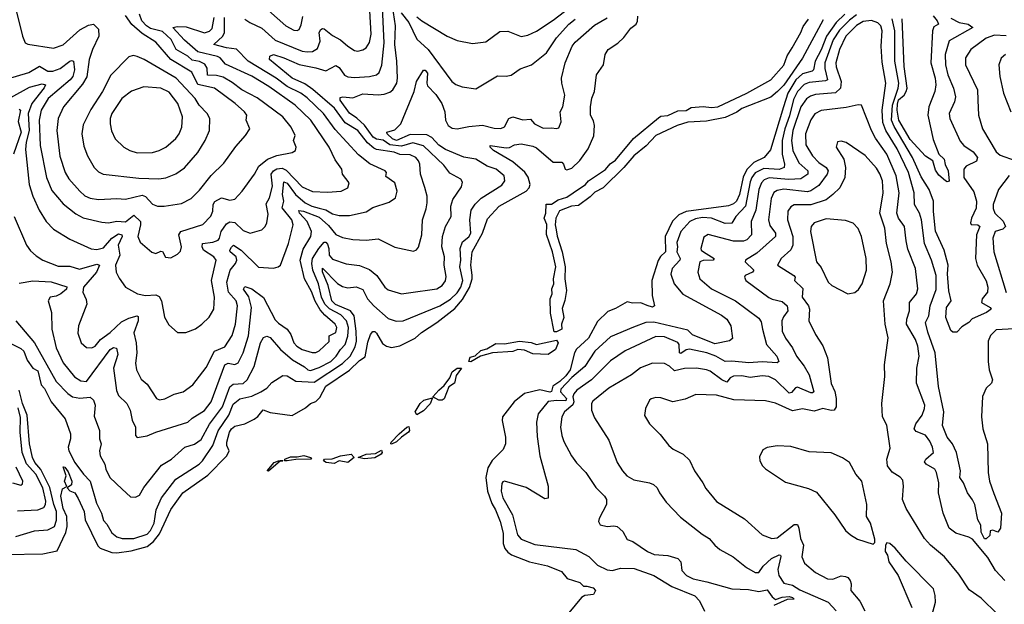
# Model space of a CAD drawing. Extents: x 1246230 to 1426786, y 660032 to 763141.
# Tile 18 of 256: x 1256387 to 1262233, y 682634 to 686102. Entities that reach past the tile are written whole.
import ezdxf

# ---------------------------------------------------------------- set-up
doc = ezdxf.new("R2010")
doc.units = 0

msp = doc.modelspace()

# ---------------------------------------------------------------- linework, layer by layer
at = {"layer": '0CON10XD'}
for points in [[(1256364.6, 684314.6), (1256475, 684184.5), (1256604.1, 683955), (1256674.1, 683884.1), (1256701.5, 683865), (1256745, 683857), (1256805, 683863.2), (1256825.5, 683845.5), (1256834.7, 683815), (1256829.1, 683749.1), (1256861.8, 683665), (1256861.8, 683615), (1256870.9, 683585), (1256860.4, 683545), (1256866.2, 683515), (1256892.7, 683465), (1256898.8, 683435), (1256923.3, 683385), (1256995, 683316), (1257045, 683272), (1257075, 683270), (1257099.2, 683280.8), (1257125, 683325.8), (1257229.9, 683460.1), (1257288.1, 683495), (1257368.6, 683565), (1257425, 683583.8), (1257465, 683612.3), (1257515, 683702.9), (1257592.4, 683805), (1257635, 683924.6), (1257655, 683938.7), (1257715, 683944.1), (1257738.4, 683965), (1257778.9, 684045), (1257817.5, 684185), (1257835, 684216), (1257855, 684224), (1257875, 684216.9), (1257936, 684145), (1258007.1, 684085), (1258078, 684042), (1258098.8, 684025), (1258115, 684020.2), (1258165, 684038.6), (1258234.2, 684075), (1258265.7, 684105), (1258291.2, 684145), (1258319.8, 684175), (1258335.5, 684225), (1258338.9, 684275), (1258326.8, 684315), (1258295, 684350.2), (1258226.2, 684386.2), (1258198.4, 684415), (1258180.1, 684455), (1258160.9, 684535), (1258128.1, 684615), (1258121.3, 684655), (1258125.7, 684684.3), (1258163.4, 684745), (1258195, 684782.5), (1258205, 684782.5), (1258215, 684771.1), (1258223.5, 684745), (1258225.2, 684705), (1258245, 684680.8), (1258325.5, 684654.5), (1258405, 684643.2), (1258465, 684620), (1258508.2, 684585), (1258555, 684514.2), (1258575, 684499.2), (1258655, 684476.4), (1258695, 684480.5), (1258865, 684504.7), (1258896.4, 684525), (1258915, 684552.5), (1258919.2, 684579.2), (1258908.2, 684645), (1258908.9, 684695), (1258893.4, 684755), (1258898.7, 684815), (1258914.7, 684875.3), (1258948.5, 684935), (1258946.8, 684995), (1258958.2, 685035), (1259009.6, 685110.4), (1259017.3, 685137.3), (1259005.7, 685155), (1258941.8, 685191.8), (1258905, 685238.9), (1258785, 685352.7), (1258721.3, 685371.3), (1258655, 685352), (1258585, 685359.4), (1258545, 685386.2), (1258505, 685393.7), (1258485.6, 685405.6), (1258435, 685477), (1258388.4, 685518.4), (1258345, 685546.6), (1258290.8, 685625), (1258290.3, 685639.7), (1258305.9, 685644.1), (1258365, 685639.1), (1258425, 685661.1), (1258515, 685655.2), (1258550.6, 685659.4), (1258585, 685671.6), (1258603.6, 685685), (1258627.4, 685725), (1258631.2, 685755), (1258626.4, 685855), (1258614.2, 685955), (1258618.7, 686065), (1258600.6, 686185)], [(1256385, 684538.9), (1256465, 684552), (1256575, 684546.2), (1256668, 684518), (1256665, 684503.9), (1256632.5, 684475), (1256605, 684461.1), (1256568, 684455), (1256557.5, 684435), (1256576.5, 684365), (1256578.9, 684265), (1256604.7, 684155), (1256646, 684066), (1256713.3, 683983.3), (1256749.7, 683959.7), (1256785, 683956.2), (1256924.7, 684145), (1256945, 684157.3), (1256963.1, 684153.1), (1256969.5, 684115), (1256945.2, 684034.8), (1256961.5, 683901.5), (1256975, 683872.7), (1257022.7, 683825), (1257042.7, 683785), (1257055.4, 683725.4), (1257074.4, 683685), (1257074.3, 683635), (1257085, 683624), (1257145, 683633.1), (1257195, 683654.5), (1257385, 683713.8), (1257411.2, 683738.8), (1257485, 683783.4), (1257524.3, 683835), (1257606.1, 684055), (1257625, 684063.8), (1257665, 684057.1), (1257685, 684066.2), (1257714.3, 684125), (1257745, 684225.8), (1257764.4, 684395), (1257748.4, 684458.4), (1257717.1, 684502.9), (1257725, 684519.4), (1257765, 684504.7), (1257834.5, 684454.5), (1257905, 684322.1), (1257925, 684300.8), (1257975, 684266), (1257996.3, 684235), (1258015.6, 684185), (1258032.8, 684165), (1258065, 684145.2), (1258123.4, 684126.6), (1258145, 684127.3), (1258165, 684136.5), (1258225, 684193.6), (1258225, 684225.7), (1258263.8, 684246.2), (1258271, 684275), (1258260.3, 684295), (1258198.7, 684348.7), (1258171.6, 684381.6), (1258142.6, 684432.6), (1258119.7, 684490.3), (1258077.9, 684565), (1258052.9, 684675), (1258070.4, 684739.6), (1258116.4, 684815), (1258119.8, 684845), (1258095, 684905.3), (1258049.4, 684955), (1258045, 684970), (1258073.3, 684966.7), (1258165, 684929.7), (1258220, 684880), (1258265, 684826.6), (1258305, 684809.2), (1258365, 684797.7), (1258445, 684793.8), (1258515, 684802.7), (1258615, 684752.5), (1258725, 684729.2), (1258743, 684737), (1258755, 684753.3), (1258774.7, 684825.3), (1258778.5, 684915), (1258800.8, 684979.2), (1258806.8, 685015), (1258805.9, 685055), (1258793.3, 685106.7), (1258768, 685185), (1258763.6, 685245), (1258756.2, 685265), (1258739.1, 685285), (1258705, 685300.5), (1258645, 685302.9), (1258610.8, 685315), (1258505, 685332), (1258489.9, 685339.9), (1258451.6, 685371.6), (1258395.2, 685445), (1258320.2, 685490.2), (1258256.1, 685576.1), (1258128.5, 685688.5), (1258080.4, 685720.4), (1258005.3, 685755), (1257870, 685865), (1257872.2, 685885), (1257895, 685895.3), (1257955, 685876.1), (1258045.8, 685835.8), (1258145, 685817.2), (1258205, 685799.3), (1258265, 685830.8), (1258285, 685819.2), (1258315, 685772.5), (1258335, 685763.8), (1258375, 685759.1), (1258465, 685765.4), (1258505, 685775.5), (1258521.1, 685788.9), (1258537.2, 685832.8), (1258552.3, 685965), (1258540, 686215)], [(1256305, 682929.5), (1256525, 682933.2), (1256609.2, 682950.8), (1256660.9, 683059.1), (1256669.5, 683095), (1256666.8, 683155), (1256645, 683202.5), (1256631.1, 683275), (1256641.7, 683318.3), (1256668.3, 683331.7), (1256654.1, 683364.1), (1256662.9, 683395), (1256645, 683450), (1256655, 683448.1), (1256675, 683420), (1256697.5, 683365), (1256695, 683342.9), (1256670, 683325), (1256685, 683306.7), (1256715, 683294.2), (1256735, 683261.9), (1256769.5, 683185), (1256776.7, 683135), (1256851.2, 682981.2), (1256865, 682966.5), (1256935, 682941.6), (1256965, 682939), (1257049.9, 682950.1), (1257143.5, 682976.5), (1257182.7, 683007.3), (1257218.4, 683051.6), (1257285, 683197.1), (1257356.4, 683295), (1257505, 683399.4), (1257618.2, 683515), (1257630.3, 683545), (1257617.5, 683575), (1257616.5, 683595), (1257632.6, 683655), (1257645.3, 683675), (1257665, 683691.2), (1257724.5, 683704.5), (1257778.6, 683731.4), (1257801.9, 683748.1), (1257832.7, 683787.3), (1257875, 683771.8), (1258005, 683753.4), (1258085, 683800.2), (1258114.6, 683825), (1258145, 683837.5), (1258168.7, 683861.3), (1258205, 683927.1), (1258346.3, 684023.7), (1258405, 684081), (1258439.1, 684100.9), (1258455, 684188), (1258470, 684235), (1258485, 684252), (1258495, 684252.5), (1258505, 684242), (1258541.8, 684181.8), (1258565, 684165.9), (1258595, 684157.3), (1258645, 684166.4), (1258735, 684211.9), (1258773.1, 684246.9), (1258863.5, 684305), (1258971, 684389), (1259017.2, 684442.7), (1259057.6, 684512.4), (1259074.3, 684565), (1259074.1, 684585.9), (1259066.1, 684645), (1259074.5, 684725), (1259135.3, 684835), (1259165, 684920.5), (1259233.5, 684995), (1259394.5, 685085.5), (1259412.5, 685105), (1259418.8, 685125), (1259407.3, 685167.3), (1259387.2, 685197.2), (1259315, 685258.2), (1259200.8, 685325), (1259180.8, 685345), (1259180, 685355), (1259275, 685340.7), (1259295, 685343.6), (1259325, 685359.1), (1259365, 685364.6), (1259435, 685351.6), (1259455, 685341.8), (1259555, 685257.5), (1259606.1, 685256.1), (1259616.7, 685245), (1259625.9, 685215.9), (1259635, 685211.4), (1259665, 685220.6), (1259713.6, 685266.4), (1259762.2, 685335), (1259796.4, 685413.6), (1259801, 685475), (1259795, 685502.5), (1259777.1, 685535), (1259775.7, 685585), (1259783.5, 685636.5), (1259799.5, 685675), (1259812.5, 685775), (1259854.4, 685835), (1259864.5, 685895), (1259881.9, 685925), (1259938.3, 685961.7), (1259973.8, 685996.2), (1260015, 686051.4), (1260047.1, 686075), (1260056.3, 686093.7), (1260056.9, 686123.1)], [(1256315, 685750.7), (1256441.8, 685788.2), (1256505, 685825.8), (1256555, 685797), (1256585, 685796.5), (1256626.8, 685813.2), (1256685, 685856.4), (1256695, 685860.6), (1256706.1, 685856.1), (1256713.6, 685803.6), (1256703.8, 685765), (1256687.9, 685745), (1256556.8, 685635), (1256514.8, 685565), (1256502.3, 685505), (1256508.6, 685355), (1256545.7, 685165), (1256578.6, 685088.6), (1256645, 685009.2), (1256721, 684951), (1256765, 684926.9), (1256875, 684901.5), (1256915, 684897.7), (1256965, 684907.2), (1257015, 684902.3), (1257065, 684942.9), (1257104.8, 684904.8), (1257105.7, 684885), (1257088.2, 684815), (1257102.2, 684782.2), (1257172.6, 684722.6), (1257195, 684715.6), (1257225, 684727.8), (1257235, 684725.7), (1257253.1, 684693.1), (1257285, 684689.2), (1257325, 684710), (1257341.7, 684728.3), (1257348.1, 684755), (1257331.9, 684825), (1257343.8, 684845), (1257475, 684886.7), (1257523.1, 684936.9), (1257533.8, 684966.2), (1257536.6, 685005), (1257546.1, 685023.9), (1257585, 685045.3), (1257635, 685030.4), (1257665, 685038.1), (1257708.6, 685085), (1257780.9, 685185), (1257807, 685233), (1257857.8, 685275), (1257915, 685296.6), (1258005.6, 685314.4), (1258024.3, 685325.7), (1258028.1, 685345), (1258012.2, 685385), (1258023.1, 685415), (1257998.8, 685465), (1257949.1, 685525), (1257797.5, 685637.5), (1257706.6, 685686.6), (1257649.2, 685729.2), (1257595, 685760), (1257555, 685770.3), (1257503, 685773), (1257501.1, 685815), (1257487.5, 685837.5), (1257454.6, 685854.6), (1257412, 685862), (1257385.6, 685885.6), (1257316.6, 685925), (1257287.5, 685985), (1257235, 686031.1), (1257165, 686049.1), (1257141.1, 686065), (1257113.1, 686095), (1257099.1, 686135)], [(1256365.7, 686155.7), (1256403.7, 686003.7), (1256420, 685965), (1256435.7, 685955.7), (1256587.2, 685932.8), (1256645, 685953.3), (1256745, 686042.2), (1256795, 686070), (1256825, 686074.5), (1256854.5, 686045), (1256856.6, 686005), (1256818.9, 685925), (1256799.7, 685865), (1256787, 685763), (1256761, 685719), (1256647.5, 685585), (1256615.4, 685515), (1256607.5, 685445), (1256625, 685292.5), (1256656.8, 685195), (1256678.7, 685158.7), (1256743.8, 685085), (1256775, 685056.8), (1256805, 685043.4), (1256855, 685035.4), (1256965, 685040.8), (1257015, 685037.3), (1257115, 685061.6), (1257135, 685053.8), (1257175, 685007.3), (1257205, 684996.2), (1257245, 684995.5), (1257348, 685012), (1257405, 685041.8), (1257455, 685090.5), (1257525, 685176.9), (1257600.2, 685249.8), (1257670.2, 685349.8), (1257728.6, 685415), (1257753.1, 685455), (1257732.5, 685505), (1257735.6, 685535), (1257721.5, 685555), (1257666.1, 685605), (1257545, 685695.3), (1257445, 685718), (1257409.6, 685789.6), (1257285, 685865.7), (1257195, 685968.9), (1257115, 686019.8), (1257053.6, 686073.6), (1257016.6, 686126.6)], [(1257725, 686104.7), (1257753.3, 686085), (1257825, 686052), (1257905, 685979.8), (1258064.7, 685915.3), (1258095, 685910.5), (1258125, 685914.1), (1258155, 685931.8), (1258171.4, 685975), (1258165.4, 686025), (1258175, 686044.2), (1258185, 686050), (1258195, 686048.5), (1258245, 686008.2), (1258292.3, 685982.3), (1258335, 685944.5), (1258375, 685920), (1258395, 685915.6), (1258425, 685922.2), (1258445.3, 685934.7), (1258465, 685966), (1258474.2, 686015), (1258467.2, 686155)], [(1257865, 686155.6), (1257967.8, 686065), (1258015, 686040.5), (1258035, 686038.1), (1258046.2, 686043.8), (1258059.3, 686070.7), (1258068.8, 686121.2)], [(1258653.2, 686143.2), (1258697.1, 686085), (1258746.3, 685986.3), (1258813.5, 685925), (1258953.5, 685735), (1258977.6, 685717.6), (1259014.5, 685704.5), (1259095, 685691.6), (1259225, 685769.5), (1259275, 685766.5), (1259305, 685773.5), (1259358.7, 685811.3), (1259425.8, 685835), (1259515.3, 685904.7), (1259575.4, 685995), (1259647.5, 686075), (1259685, 686104.2)], [(1258745, 686118.4), (1258775, 686094.7), (1258925, 686004.5), (1258985, 685978.9), (1259075, 685960), (1259155, 685971.4), (1259238.3, 686031.7), (1259285, 686034.6), (1259365, 686002.9), (1259405, 686009.6), (1259455, 686033.2), (1259555, 686099.5), (1259655, 686176.5)], [(1261286.2, 686133.8), (1261235.2, 686084.8), (1261177, 686005), (1261146.3, 685923.7), (1261110.6, 685855), (1261101.4, 685805), (1261093.2, 685796.8), (1261035, 685781), (1260995.4, 685744.6), (1260947.3, 685665), (1260922.8, 685585), (1260845, 685330.5), (1260808.2, 685285), (1260745.7, 685254.3), (1260705, 685213.5), (1260683, 685167), (1260660.9, 685065), (1260642.8, 685025), (1260625, 685010), (1260595, 684997.4), (1260345.4, 684964.6), (1260301.8, 684945), (1260264.2, 684905.8), (1260220.5, 684815), (1260221.1, 684725), (1260192.4, 684697.6), (1260177.5, 684672.5), (1260139.6, 684555), (1260143.5, 684465), (1260156.8, 684405), (1260145, 684396.2), (1260112.9, 684407.1), (1260075, 684422.7), (1260025, 684420.8), (1259995, 684428.6), (1259925, 684388.6), (1259878.8, 684371.2), (1259818.6, 684311.4), (1259765, 684213.1), (1259693.4, 684146.6), (1259682.2, 684125), (1259655.1, 684025), (1259630.7, 683989.3), (1259595.2, 683954.8), (1259552.2, 683927.8), (1259544.8, 683895.2), (1259535, 683892.6), (1259475, 683906.1), (1259385, 683885.2), (1259324.2, 683835), (1259254.4, 683745), (1259251.1, 683725), (1259272.1, 683625), (1259270.8, 683585), (1259257.9, 683552.1), (1259193.1, 683486.9), (1259165.9, 683444.1), (1259155.2, 683385), (1259165, 683305.5), (1259190.8, 683230.8), (1259213.2, 683193.2), (1259241, 683125), (1259257.7, 683055), (1259257.3, 682995), (1259268.4, 682965), (1259285, 682943.2), (1259308, 682928), (1259415, 682885.3), (1259521.7, 682861.7), (1259605, 682828), (1259637.6, 682787.6), (1259713.9, 682763.9), (1259735, 682741.2), (1259755, 682742), (1259791.7, 682731.7), (1259806.4, 682716.4), (1259795, 682691.1), (1259742.5, 682685), (1259723.3, 682675), (1259647.5, 682582.5)], [(1261355, 686129.7), (1261315, 686099.8), (1261255, 686040.4), (1261217.9, 685982.1), (1261168, 685845), (1261167.2, 685812.8), (1261183.2, 685745), (1261171.7, 685738.3), (1261075, 685728.3), (1261045, 685716.6), (1261005.9, 685675), (1260980.9, 685629.1), (1260958.5, 685531.5), (1260929.5, 685455), (1260915.1, 685385), (1260913.9, 685305), (1260927.8, 685245), (1260925.9, 685224.1), (1260897.1, 685212.9), (1260805, 685219.4), (1260755, 685193.7), (1260734.5, 685165.5), (1260725, 685140), (1260697.2, 684995), (1260639.2, 684935), (1260615.8, 684894.2), (1260575, 684892), (1260494.4, 684925), (1260442.2, 684927.8), (1260399.5, 684920.5), (1260366.1, 684905), (1260312.2, 684845), (1260289.4, 684779.4), (1260293.6, 684755), (1260288.4, 684725), (1260309.6, 684685), (1260307.3, 684675), (1260262.2, 684625), (1260253.1, 684593.1), (1260273.1, 684535), (1260325, 684474), (1260555, 684349.2), (1260586.5, 684325), (1260610, 684285), (1260620, 684210), (1260602.3, 684197.7), (1260515, 684179.5), (1260382.6, 684232.6), (1260355, 684260), (1260152.1, 684307.9), (1260105.8, 684305), (1260031.7, 684278.3), (1259895, 684220.4), (1259802.7, 684135), (1259742.5, 684045), (1259665, 683979.3), (1259599.8, 683910.2), (1259598.5, 683895), (1259633, 683855), (1259629.6, 683840.4), (1259575, 683843.6), (1259525, 683837.6), (1259466.6, 683763.4), (1259455.4, 683715), (1259459.4, 683629.4), (1259475.4, 683515), (1259525.8, 683335), (1259525, 683262.5), (1259505, 683258.8), (1259395, 683326.4), (1259265, 683364.3), (1259255, 683361.2), (1259249.5, 683350.5), (1259245.4, 683305), (1259256.5, 683265), (1259312.5, 683165), (1259342.9, 683045), (1259365, 683020.7), (1259445, 682988.2), (1259689.8, 682959.8), (1259766.6, 682916.6), (1259817.1, 682865), (1259875, 682838.2), (1259907.5, 682835), (1259955, 682847.5), (1260035, 682846.2), (1260152.5, 682805), (1260259.3, 682739.3), (1260395, 682683.3), (1260424.5, 682655), (1260453.7, 682593.7)], [(1261811, 686125), (1261835.2, 686095), (1261842.7, 686075), (1261815, 686059.4), (1261806.2, 686035), (1261797, 685845), (1261822.9, 685755), (1261827, 685715), (1261821.2, 685675), (1261784.3, 685585), (1261779.3, 685535), (1261810.5, 685390.5), (1261844.8, 685304.8), (1261876.9, 685275), (1261881.9, 685241.9), (1261900.8, 685205), (1261906.1, 685143.9), (1261895, 685140), (1261885, 685145.6), (1261845, 685178.6), (1261825, 685208.8), (1261808, 685265), (1261765, 685291.4), (1261675, 685390.6), (1261607.5, 685505), (1261596.6, 685565), (1261599.6, 685600.4), (1261605, 685626.7), (1261638, 685655), (1261651.5, 685675), (1261656, 685695), (1261638.2, 685825), (1261626, 686106)], [(1256318.3, 684188.3), (1256395, 684151.6), (1256412.3, 684135), (1256432.1, 684082.1), (1256465, 684035.4), (1256495, 684019.2), (1256515.2, 683935.2), (1256535, 683913.6), (1256574.8, 683834.8), (1256657.1, 683735), (1256689.5, 683645), (1256689, 683615), (1256676, 683565), (1256679.6, 683545), (1256714.7, 683475), (1256766.2, 683405), (1256805.3, 683365), (1256843.4, 683233.4), (1256872.3, 683175), (1256885, 683130), (1256905, 683110), (1256935, 683057.1), (1256965, 683033.9), (1256995, 683024.7), (1257065, 683024.5), (1257145, 683049.5), (1257165, 683071.1), (1257185, 683114.5), (1257198.6, 683195), (1257228.8, 683265), (1257314.5, 683375.5), (1257452.1, 683465), (1257472.5, 683485), (1257533.2, 683575), (1257566.6, 683663.4), (1257630.1, 683755), (1257655, 683820.4), (1257695, 683852.6), (1257765, 683867.9), (1257820, 683895), (1257855, 683916.7), (1257885, 683950), (1257949.1, 683990.9), (1257975, 683990), (1258026.9, 683956.9), (1258135, 683950.7), (1258305, 684061.5), (1258350.2, 684105), (1258378.4, 684161.6), (1258386.2, 684195), (1258385.3, 684255), (1258374.2, 684345), (1258352.2, 684375), (1258262.6, 684412.6), (1258239.8, 684435), (1258219.1, 684525), (1258185, 684606), (1258185, 684628.2), (1258275, 684536.7), (1258305, 684518.8), (1258335, 684510.6), (1258385, 684517.8), (1258425, 684502.1), (1258453.1, 684445), (1258490, 684405), (1258575, 684328.9), (1258622.7, 684312.7), (1258665, 684314.6), (1258882.7, 684405), (1258945.9, 684444.1), (1258985, 684481.6), (1259006.7, 684515), (1259017.5, 684555), (1259001.4, 684635), (1259006.5, 684675), (1259001.7, 684745), (1259016.1, 684783.9), (1259055, 684813.1), (1259065.7, 684835), (1259059.4, 684915), (1259068.8, 684971.2), (1259091.7, 685008.3), (1259127.7, 685042.3), (1259249.8, 685120.2), (1259267.5, 685145), (1259263.3, 685175), (1259216.9, 685215), (1259163.6, 685233.6), (1259095, 685274.2), (1259025, 685285.6), (1258915, 685331.7), (1258875, 685357.3), (1258835, 685402.3), (1258805, 685418.5), (1258705, 685420), (1258625, 685384.9), (1258601.4, 685395), (1258569.2, 685425), (1258567.5, 685435), (1258615, 685449.2), (1258650, 685485), (1258729.1, 685675), (1258742.7, 685735), (1258785, 685803.3), (1258795, 685802.1), (1258808, 685785), (1258804.8, 685725), (1258809.4, 685709.4), (1258858.2, 685658.2), (1258894.5, 685605), (1258910.6, 685555), (1258915.7, 685505), (1258932, 685475), (1258955, 685458.3), (1258985, 685453.4), (1259055, 685468.9), (1259135, 685475.6), (1259205, 685458), (1259245, 685456.7), (1259265, 685466.9), (1259292.1, 685515), (1259314.6, 685524.6), (1259375, 685507.7), (1259421.1, 685511.1), (1259444.4, 685484.4), (1259495, 685457.8), (1259545, 685461.1), (1259575, 685456.2), (1259588.8, 685461.2), (1259601.4, 685495), (1259595.7, 685554.3), (1259611.4, 685585), (1259623.8, 685655), (1259605.5, 685725), (1259603.6, 685755), (1259626.8, 685845), (1259667.8, 685945), (1259685, 685968.2), (1259800.1, 686069.9), (1259875, 686112.7)], [(1256335, 685641.1), (1256445, 685701.9), (1256521.3, 685721.3), (1256540, 685715), (1256533.2, 685696.8), (1256459.6, 685605), (1256437, 685545), (1256443.7, 685445), (1256425.2, 685375), (1256421.9, 685331.9), (1256444.3, 685124.3), (1256466.1, 685055), (1256502.8, 684972.8), (1256545.3, 684905.3), (1256588.5, 684858.5), (1256685, 684800), (1256812.1, 684742.1), (1256845, 684738.2), (1256885, 684748.8), (1256935, 684806.5), (1256975, 684830.9), (1256993.6, 684825), (1256996.7, 684815), (1256972.7, 684765), (1256981.9, 684705), (1256956.6, 684645), (1256961.1, 684605), (1256978.9, 684568.9), (1257015, 684515.8), (1257086.2, 684475), (1257135, 684465.5), (1257195, 684469.6), (1257215, 684458.9), (1257230, 684435), (1257247.9, 684337.9), (1257272.1, 684292.1), (1257325, 684246.2), (1257374.1, 684245.9), (1257431.2, 684268.8), (1257468.8, 684295), (1257512.4, 684337.6), (1257540.9, 684385), (1257544.5, 684455), (1257527.2, 684555), (1257553.9, 684675), (1257540, 684695), (1257479.5, 684735), (1257470.5, 684755), (1257473.8, 684775), (1257535, 684781.7), (1257566.1, 684793.9), (1257574.7, 684805), (1257584.6, 684845.4), (1257615, 684891.8), (1257635, 684903.4), (1257665, 684898.3), (1257715, 684850.7), (1257755, 684835.5), (1257825, 684854.3), (1257845.4, 684874.6), (1257855, 684897.5), (1257862.1, 684947.9), (1257851.5, 685008.5), (1257870.8, 685045), (1257888.4, 685115), (1257879.8, 685185), (1257895.2, 685205), (1257915, 685217.8), (1257945, 685221.4), (1257969.8, 685209.8), (1258065, 685111.2), (1258125, 685082.5), (1258215, 685077.9), (1258296.1, 685083.9), (1258335.4, 685104.6), (1258343.6, 685135), (1258304.5, 685185), (1258299.4, 685215), (1258260.9, 685270.9), (1258224, 685346), (1258116, 685505), (1258022.5, 685595), (1257866.8, 685705), (1257765, 685766.2), (1257608.8, 685838.8), (1257577.5, 685875), (1257562.8, 685882.8), (1257445, 685911.4), (1257365, 685981), (1257296.9, 686055), (1257325, 686062.3), (1257375, 686059.8), (1257485, 686024.8), (1257515, 686033.7), (1257529.6, 686050.4), (1257542.3, 686115)], [(1256354.6, 684935), (1256427.8, 684765), (1256451.2, 684731.2), (1256485, 684700.6), (1256525, 684675.7), (1256615, 684640.4), (1256685, 684638.9), (1256742.8, 684622.8), (1256845, 684651.6), (1256862.2, 684645), (1256843.7, 684605), (1256766, 684515), (1256761.4, 684485), (1256782.7, 684442.7), (1256786.2, 684415), (1256736.7, 684286.7), (1256732.7, 684242.7), (1256752.9, 684185), (1256785, 684158.1), (1256815, 684155.6), (1256835, 684165.6), (1256868.2, 684205), (1256925, 684246.2), (1256991.1, 684308.9), (1257035, 684331.4), (1257085, 684345.3), (1257090.9, 684340.9), (1257091.4, 684315), (1257064.8, 684245), (1257078.4, 684185), (1257082, 684125), (1257075.6, 684065), (1257080.6, 684025), (1257108.7, 683968.7), (1257145, 683939.2), (1257199.2, 683855), (1257217.3, 683847.3), (1257248.3, 683851.7), (1257305, 683880.5), (1257358, 683895), (1257415.7, 683935), (1257495, 684039.4), (1257544.1, 684135), (1257605, 684161.5), (1257648.1, 684228.1), (1257669.3, 684295), (1257681.4, 684405), (1257673.5, 684435), (1257628.1, 684485), (1257617, 684545), (1257637.1, 684615), (1257668.1, 684655), (1257676.2, 684675), (1257672.2, 684695), (1257637.3, 684725), (1257635.5, 684735), (1257645, 684752.9), (1257655.9, 684764.1), (1257702.3, 684735), (1257805, 684632.9), (1257895, 684628), (1257922.5, 684635), (1257935, 684646.2), (1257982.8, 684775), (1258011.2, 684885), (1258002.5, 684915), (1257945.6, 684985), (1257956, 685025), (1257947.3, 685065), (1257955, 685139.5), (1257975, 685132.5), (1258024.5, 685064.5), (1258081.6, 685015), (1258121.6, 684995), (1258165, 684983), (1258204.1, 684974.1), (1258245, 684950.8), (1258285, 684940), (1258345, 684940), (1258445, 684962.7), (1258485, 684987.3), (1258581.3, 685018.7), (1258618, 685045), (1258629.2, 685085), (1258615.6, 685135), (1258562.1, 685172.1), (1258565.8, 685195), (1258558, 685205), (1258467.2, 685247.2), (1258399.7, 685299.7), (1258260.2, 685450.2), (1258191.8, 685545), (1258095, 685638.6), (1258056.5, 685666.5), (1257975, 685705.9), (1257910.5, 685755), (1257743.8, 685856.2), (1257675, 685926.6), (1257615, 685934.4), (1257540.6, 685955), (1257592.8, 686005), (1257603.6, 686025), (1257604.4, 686115)], [(1261158.2, 686101.8), (1261035.8, 685874.2), (1260925, 685713.7), (1260886.9, 685675), (1260847.8, 685642.2), (1260675, 685574.1), (1260645.9, 685554.1), (1260575, 685521.9), (1260465, 685499), (1260355, 685494.8), (1260290.4, 685475), (1260164.7, 685415.3), (1260106.4, 685353.6), (1260033.8, 685295), (1259974.5, 685225), (1259851.6, 685105), (1259802.2, 685077.8), (1259775, 685050.2), (1259705, 684999.3), (1259664.2, 684995.8), (1259592.7, 684967.3), (1259570.9, 684925), (1259566.2, 684885), (1259572.2, 684855), (1259577.9, 684817.9), (1259607.8, 684725), (1259625.2, 684635.2), (1259623.5, 684565), (1259634.4, 684494.4), (1259625, 684436), (1259608, 684388), (1259617.3, 684335), (1259604.6, 684295), (1259607.1, 684265), (1259575, 684249.4), (1259560.9, 684250.9), (1259539.9, 684359.9), (1259536.4, 684445), (1259548.9, 684475), (1259546.1, 684505), (1259558.2, 684535), (1259557.4, 684565), (1259570.5, 684635), (1259551.3, 684725), (1259515, 684827.5), (1259517.1, 684887.1), (1259501.5, 684925), (1259511.9, 684955), (1259513, 685007), (1259545, 685007.3), (1259585, 685032.2), (1259635, 685048.9), (1259674.3, 685074.3), (1259745.8, 685124.2), (1259765, 685146.6), (1259865, 685213.1), (1259894, 685246), (1259925, 685269.2), (1260032.1, 685397.9), (1260179.7, 685520.3), (1260195, 685528.8), (1260235, 685534.3), (1260295, 685560.7), (1260345, 685563.5), (1260375, 685580.1), (1260445, 685587.6), (1260495, 685581), (1260532.2, 685585), (1260705, 685666.5), (1260847, 685745), (1260925, 685831.8), (1260943.1, 685886.9), (1260974.2, 685935.8), (1261025.2, 686025), (1261039.3, 686060.7), (1261071.4, 686105)], [(1262365, 684272), (1262185, 684261.8), (1262151.8, 684228.2), (1262136.9, 684195), (1262136.8, 684075), (1262143.8, 684025), (1262163.8, 683965), (1262156.9, 683945), (1262125, 683916.9), (1262104.2, 683865.8), (1262097.8, 683745), (1262105.4, 683675), (1262134, 683585), (1262138.1, 683415), (1262146.2, 683365), (1262171.3, 683291.3), (1262216, 683175), (1262211.2, 683085), (1262195, 683062.5), (1262165, 683073.3), (1262150, 683070), (1262147.7, 683042.3), (1262125, 683022.5), (1262115, 683023.1), (1262095, 683061.9), (1262093.1, 683103.1), (1262075.9, 683135), (1262057.5, 683225), (1262045, 683253.1), (1262014.7, 683295), (1261991.5, 683355), (1261970, 683385), (1261972.9, 683425), (1261950.4, 683535), (1261926.2, 683585), (1261895, 683625.7), (1261867.3, 683695), (1261874.8, 683775), (1261843.5, 683925), (1261822.9, 684125), (1261778.9, 684248.9), (1261765.9, 684305), (1261784.7, 684345), (1261793.6, 684405), (1261828.8, 684501.2), (1261829.4, 684585), (1261801.2, 684675), (1261758.6, 684775), (1261741.7, 684915), (1261729.4, 684955), (1261699.1, 685005), (1261698, 685075), (1261664.8, 685195), (1261597.6, 685335), (1261529, 685445), (1261511.2, 685491.2), (1261507.4, 685565), (1261530.4, 685725), (1261509, 685849), (1261501.8, 685945), (1261508.1, 686035), (1261499.4, 686065), (1261483.3, 686083.3), (1261445, 686097.3), (1261395, 686091.1), (1261355, 686067.2), (1261293.3, 686005), (1261254.5, 685925), (1261234, 685845), (1261235, 685822.9), (1261265.6, 685735.6), (1261261.2, 685695), (1261231.3, 685668.7), (1261112.3, 685657.7), (1261081.7, 685648.3), (1261057.9, 685632.1), (1261025.4, 685584.6), (1260977.9, 685445), (1260969.7, 685385), (1260977.1, 685325), (1261013.5, 685253.5), (1261066.6, 685205), (1261066.6, 685185), (1261025, 685158), (1260953.2, 685153.2), (1260836.9, 685163.1), (1260807.5, 685152.5), (1260790.7, 685135), (1260775.1, 685094.9), (1260757.6, 684972.4), (1260731.2, 684905), (1260732, 684825), (1260705.4, 684795), (1260685, 684787.1), (1260625, 684787.7), (1260475, 684827.5), (1260448.6, 684811.4), (1260431.9, 684745), (1260434.4, 684735), (1260447.3, 684725), (1260510, 684685), (1260503.8, 684676.2), (1260445, 684674), (1260426.5, 684665), (1260413.1, 684605), (1260425.8, 684565), (1260494.3, 684505), (1260637.8, 684435), (1260775, 684331.5), (1260789.6, 684309.6), (1260797.3, 684265), (1260821.1, 684175), (1260883.1, 684105), (1260894.2, 684075), (1260885, 684067.1), (1260795, 684071.6), (1260715.6, 684065.6), (1260615, 684076.5), (1260575, 684073.2), (1260520.4, 684105), (1260467.8, 684125), (1260365, 684147.5), (1260345, 684143.9), (1260312.1, 684122.1), (1260304.4, 684125), (1260302.6, 684175), (1260295, 684187.8), (1260215, 684220.5), (1260165, 684221.9), (1259982.8, 684137.2), (1259895, 684077.7), (1259781.8, 683965), (1259695, 683904.6), (1259676.9, 683883.1), (1259672.2, 683865), (1259677.5, 683835), (1259672.5, 683817.5), (1259622.8, 683775), (1259606.1, 683745), (1259599.2, 683685), (1259606.1, 683636.1), (1259618.9, 683598.9), (1259664.5, 683515), (1259693.7, 683473.7), (1259749.5, 683415), (1259807.4, 683327.4), (1259860, 683275), (1259872, 683255), (1259871.2, 683225), (1259827.7, 683142.3), (1259824.3, 683125), (1259834, 683105), (1259875, 683095.7), (1259915, 683100), (1259935, 683095.6), (1259968.1, 683065), (1259995, 683017.3), (1260026.9, 683006.9), (1260115, 682947.5), (1260155, 682928.9), (1260235, 682922.9), (1260294.8, 682904.8), (1260312.3, 682885), (1260318.1, 682835), (1260346.9, 682805), (1260385, 682784.7), (1260467.8, 682767.8), (1260615, 682725.7), (1260715, 682722.4), (1260775, 682710.2), (1260825, 682718.9), (1260855, 682677.3), (1260875, 682662.6), (1260914.4, 682675.6), (1260955, 682679.3), (1260976.1, 682675), (1260985.3, 682665), (1260945, 682662.3), (1260865, 682625.7)], [(1262033.3, 684896.7), (1262037.3, 684887.3), (1262076.2, 684885), (1262088, 684875), (1262068.2, 684825), (1262061.6, 684685), (1262072.9, 684645), (1262125, 684552), (1262136.4, 684515), (1262133.9, 684486.1), (1262102.1, 684445), (1262098.6, 684425), (1262150, 684395), (1262156, 684385), (1262127.5, 684365), (1262042.1, 684327.9), (1262022, 684305), (1261980.8, 684279.2), (1261951.2, 684248.8), (1261927.7, 684247.7), (1261915, 684257.5), (1261885.3, 684335.3), (1261890, 684395), (1261918.1, 684435), (1261903.2, 684493.2), (1261895.1, 684595), (1261900.3, 684645), (1261875.9, 684735), (1261825, 684846.9), (1261813.3, 684963.3), (1261812.4, 685025), (1261787.1, 685095), (1261738.7, 685168.7), (1261688.7, 685285), (1261578.9, 685468.9), (1261563.9, 685505), (1261568.9, 685595), (1261602.3, 685695), (1261606.1, 685725), (1261583.8, 685855), (1261582.8, 686035), (1261567.5, 686107.5)], [(1261915, 686111.7), (1261965, 686086), (1262018.5, 686075), (1262045.6, 686055), (1261905, 685977.1), (1261882.2, 685895), (1261884.7, 685835), (1261898.6, 685775), (1261932, 685695), (1261943.1, 685645), (1261937.5, 685615), (1261905.6, 685545), (1261909.5, 685515), (1261970.4, 685380.4), (1261993.6, 685355), (1262048.6, 685318.6), (1262074.7, 685285), (1262067.8, 685262.2), (1262006.4, 685233.6), (1261993.4, 685215), (1261993.3, 685165), (1262051.4, 685081.4), (1262067.7, 685025), (1262066.3, 684983.7), (1262038.9, 684925), (1262033.3, 684896.7)], [(1262244, 686006), (1262175, 686010.7), (1262125, 685992.4), (1262035, 685924.5), (1262003.6, 685876.4), (1262003.2, 685835), (1262074.7, 685685), (1262076.2, 685625), (1262080.9, 685535), (1262104.6, 685455), (1262185, 685318.5), (1262209, 685299), (1262386.7, 685235)], [(1257213, 685157), (1257255, 685164.5), (1257315, 685186.7), (1257365, 685222.2), (1257445.3, 685314.7), (1257488.2, 685385), (1257514.5, 685445), (1257516.5, 685515), (1257500, 685545), (1257453.6, 685595), (1257428.5, 685635), (1257317.2, 685755), (1257125.7, 685865.7), (1257085, 685883.5), (1257060.6, 685889.4), (1257035, 685882), (1256927.7, 685772.3), (1256878.7, 685675), (1256810.1, 685569.9), (1256765, 685478), (1256756.9, 685425), (1256769.1, 685350.9), (1256790.5, 685295), (1256830, 685225), (1256855, 685199.5), (1256883.8, 685185), (1257095, 685162.2), (1257213, 685157)], [(1262240.8, 685895), (1262215, 685874), (1262201.5, 685835), (1262206.2, 685765), (1262228.5, 685665), (1262271.8, 685555)], [(1257085, 685312.1), (1257175, 685314.6), (1257216.2, 685325), (1257255.3, 685344.7), (1257315, 685396.9), (1257334.5, 685425), (1257350, 685465), (1257354.1, 685525), (1257325.8, 685605), (1257275, 685671.2), (1257225, 685696.5), (1257125, 685703.9), (1257051.2, 685678.8), (1256994.5, 685635), (1256935, 685545.8), (1256924.6, 685515), (1256923.8, 685485), (1256933.3, 685443.3), (1256955, 685396), (1257005.4, 685345.4), (1257041.2, 685325), (1257085, 685312.1)], [(1262235.5, 682775), (1262180, 682835), (1262135, 682910.9), (1262045, 683020), (1262022.7, 683032.7), (1261945, 683055.4), (1261906.5, 683085), (1261869.4, 683175), (1261842.7, 683295), (1261845.5, 683355), (1261831.5, 683415), (1261820, 683435), (1261770, 683465), (1261758.6, 683478.6), (1261766.5, 683495), (1261812.1, 683535), (1261807.1, 683565), (1261790.8, 683600.8), (1261765, 683636.4), (1261709.6, 683659.6), (1261698.4, 683675), (1261708.4, 683705), (1261745.4, 683755), (1261760.4, 683795), (1261761.3, 683815), (1261711.3, 683945), (1261713.8, 684035), (1261727.5, 684105), (1261720.4, 684165), (1261705.9, 684205), (1261651.9, 684295), (1261653.7, 684325), (1261669.4, 684375), (1261669.4, 684425), (1261711.2, 684475), (1261720.7, 684505), (1261705.3, 684625), (1261659.8, 684739.8), (1261650.3, 684790.2), (1261641.3, 684875), (1261605.8, 684925), (1261594.3, 684955), (1261609.1, 685075), (1261591.3, 685175), (1261535.2, 685305), (1261468.6, 685398.6), (1261444.2, 685444.2), (1261385, 685593.8), (1261365, 685597.1), (1261295, 685580.7), (1261145, 685562.7), (1261107.6, 685542.4), (1261085, 685508.1), (1261052.1, 685425), (1261055, 685359.2), (1261094.8, 685294.8), (1261132.7, 685255), (1261175.3, 685225), (1261187.6, 685205), (1261182.5, 685185), (1261132, 685118), (1261085, 685086.7), (1261065, 685080.8), (1260925, 685096.2), (1260885, 685089.4), (1260865, 685076.4), (1260849, 685041), (1260832.4, 684915), (1260841.7, 684881.7), (1260874, 684835), (1260874.1, 684815.9), (1260764, 684716), (1260697.1, 684675), (1260694.4, 684665), (1260746.7, 684615), (1260739.2, 684605), (1260694.2, 684585), (1260690, 684575), (1260698.6, 684555), (1260835, 684453.8), (1260855, 684443.8), (1260915, 684430.8), (1260944.6, 684405), (1260947.5, 684375), (1260921.8, 684338.2), (1260913.2, 684315), (1260914.7, 684255), (1260933.5, 684213.5), (1260976.4, 684155), (1261000.3, 684105), (1261044.1, 684045.9), (1261074.7, 683995), (1261101.9, 683895), (1261095, 683888.1), (1261085, 683888.8), (1261005, 683922), (1260992.6, 683917.4), (1260968.9, 683891.1), (1260955, 683887.2), (1260875, 683964.7), (1260834.3, 683984.3), (1260795, 683989.5), (1260725, 683979.1), (1260675, 683989.5), (1260625, 683987.4), (1260605, 683978), (1260585, 683951.7), (1260556.6, 683965), (1260487.1, 684017.1), (1260465, 684025.3), (1260405, 684034.1), (1260335, 684032.2), (1260275, 684018.8), (1260245, 684046.7), (1260215, 684062.5), (1260145, 684064.4), (1260074.1, 684035.9), (1260020, 683995), (1259885, 683915.4), (1259790.5, 683839.5), (1259781.8, 683825), (1259781.8, 683785), (1259800.2, 683740.2), (1259885, 683607.5), (1259934.3, 683475), (1259965.8, 683425), (1259992.9, 683395), (1260032.9, 683372.9), (1260127.5, 683355), (1260150, 683345), (1260172, 683325), (1260185.6, 683295), (1260225, 683239.2), (1260310.5, 683150.5), (1260439.5, 683049.5), (1260480.8, 683025), (1260513.9, 682983.9), (1260545, 682958.1), (1260622.5, 682915), (1260702.1, 682852.1), (1260755, 682821.9), (1260775, 682823.1), (1260800.8, 682859.2), (1260850.3, 682905), (1260897.3, 682927.3), (1260905.3, 682925.3), (1260906.7, 682916.7), (1260889.3, 682840.7), (1260895.3, 682805), (1260925, 682759.7), (1260975, 682746.7), (1261019.8, 682719.8), (1261187.2, 682647.2), (1261235.3, 682595.3)], [(1256385, 685571.5), (1256392.2, 685565), (1256378.7, 685498.7), (1256397.2, 685435), (1256351.4, 685305)], [(1261406.3, 685296.3), (1261295, 685374.2), (1261265, 685382), (1261242.7, 685377.3), (1261235.8, 685345), (1261280, 685275), (1261289.6, 685225), (1261286.2, 685165), (1261256.2, 685105), (1261216, 685064), (1261176, 685034), (1261085, 685002.7), (1260985, 685002.7), (1260965, 684992.5), (1260948.9, 684965), (1260945.3, 684915), (1260976.8, 684815), (1260977.6, 684765), (1260965, 684735.6), (1260908.1, 684685), (1260885.8, 684645), (1260984.5, 684585), (1260990.6, 684575), (1260988.6, 684555), (1261037, 684507), (1261032.9, 684455), (1261071.6, 684405), (1261076.2, 684383.8), (1261072.5, 684315), (1261111.4, 684235), (1261155, 684166.7), (1261184.2, 684095), (1261205.8, 683944.2), (1261226.2, 683896.2), (1261235.5, 683855), (1261235.4, 683805), (1261223.7, 683786.3), (1261205, 683782.9), (1261155, 683795.9), (1261105, 683778.6), (1261035, 683793.9), (1260975, 683781), (1260875, 683826.2), (1260815, 683840), (1260627, 683847), (1260525, 683874.1), (1260402.3, 683877.7), (1260338.5, 683851.5), (1260265, 683835.4), (1260195, 683858.8), (1260165, 683860.5), (1260136.4, 683853.6), (1260125.8, 683845), (1260102.5, 683795), (1260096.7, 683753.3), (1260125.8, 683705), (1260190.2, 683640.2), (1260242.5, 683575), (1260268, 683555), (1260326, 683525), (1260365, 683488), (1260394.2, 683425), (1260443.8, 683355), (1260460.3, 683320.3), (1260525, 683243.1), (1260690.7, 683140.7), (1260795.4, 683045.4), (1260853.8, 683023.8), (1260885, 683028.2), (1260985, 683107.1), (1261005, 683106.9), (1261013.9, 683085), (1261022.8, 683025), (1261040.7, 682985), (1261032.1, 682915), (1261047.8, 682877.8), (1261112.4, 682822.4), (1261184.1, 682784.1), (1261215, 682782.9), (1261265, 682802.6), (1261289.5, 682799.5), (1261305, 682793.1), (1261318.5, 682775), (1261324.5, 682755), (1261321.9, 682715), (1261375, 682653.3), (1261404.6, 682595)], [(1262192.5, 682575), (1262095, 682669.4), (1262025, 682719.2), (1261962.4, 682812.4), (1261878.9, 682915), (1261795, 682984.5), (1261758.8, 683025), (1261651.5, 683201.5), (1261628.1, 683255), (1261635.6, 683335), (1261630.3, 683370.3), (1261615, 683388.6), (1261567.5, 683417.5), (1261540, 683455), (1261536.4, 683495), (1261555, 683560), (1261536.2, 683696.2), (1261510.8, 683745), (1261506.9, 683825), (1261523.8, 683985), (1261522.9, 684055), (1261543.3, 684215), (1261526, 684295), (1261516.2, 684435), (1261555.4, 684535), (1261568.9, 684605), (1261561.3, 684665), (1261534.1, 684775), (1261523.6, 684865), (1261494.7, 684955), (1261514.7, 685075), (1261509.3, 685145), (1261495, 685186.9), (1261475, 685221.5), (1261406.3, 685296.3)], [(1262262.6, 685177.4), (1262198.5, 685095), (1262167.5, 685005), (1262167.8, 684982.2), (1262176.9, 684955), (1262225.8, 684905.8), (1262240, 684875), (1262225, 684860), (1262179.4, 684845), (1262165.6, 684805), (1262170.8, 684725), (1262243.5, 684483.5)], [(1261305, 684476), (1261345, 684484.2), (1261367.8, 684502.2), (1261390, 684535), (1261414.3, 684615), (1261413.5, 684685), (1261384.7, 684814.7), (1261365, 684864), (1261335.4, 684895.4), (1261291.1, 684911.1), (1261175, 684920.3), (1261105, 684897.1), (1261087.3, 684875), (1261083.4, 684845), (1261117.5, 684665), (1261145, 684631.2), (1261188, 684545), (1261210, 684525), (1261305, 684476)], [(1259065, 684072.2), (1259054.1, 684074.1), (1259061.1, 684098.9), (1259091.7, 684108.3), (1259125, 684139.7), (1259160, 684150), (1259215, 684181), (1259265, 684179.6), (1259354.8, 684195.2), (1259425, 684186.6), (1259455, 684175.9), (1259575, 684200), (1259584.6, 684185), (1259568.2, 684145), (1259525, 684115.5), (1259435, 684120.4), (1259385, 684141.3), (1259345, 684146.2), (1259315, 684132.7), (1259194.1, 684125.9), (1259123.8, 684106.2), (1259065, 684072.2)], [(1258895, 683843.9), (1258875, 683844.6), (1258841.2, 683865), (1258875.4, 683905), (1258908.2, 683931.8), (1258942.1, 683977.9), (1258955, 684012.7), (1258985, 684033.8), (1259011.2, 684035), (1258979.7, 683990.3), (1258968.2, 683945), (1258935.9, 683924.1), (1258908.3, 683851.7), (1258895, 683843.9)], [(1256365, 683036.4), (1256475, 683069.8), (1256553.8, 683075), (1256595, 683095.5), (1256606.9, 683133.1), (1256606.7, 683185), (1256589.9, 683225), (1256567.2, 683327.2), (1256512.6, 683432.6), (1256477.7, 683475), (1256462.6, 683505), (1256445.4, 683585), (1256431.8, 683755), (1256404.5, 683825), (1256385.2, 683905)], [(1258745, 683757.5), (1258734.5, 683775), (1258765.6, 683825), (1258786, 683845), (1258838.8, 683858.8), (1258825, 683823.8), (1258785, 683781.1), (1258755, 683764.5), (1258745, 683757.5)], [(1256375, 683187.5), (1256495, 683194.7), (1256531, 683209), (1256540.5, 683225), (1256542.8, 683245), (1256524.2, 683325), (1256483.9, 683405), (1256427.3, 683467.3), (1256402.3, 683535), (1256390.6, 683655), (1256392, 683742), (1256378.3, 683798.3)], [(1258595, 683584.4), (1258590, 683585), (1258592.5, 683595), (1258639.5, 683645), (1258685, 683684), (1258698.3, 683688.3), (1258702, 683665), (1258695.8, 683655), (1258653.8, 683626.2), (1258625, 683597.1), (1258595, 683584.4)], [(1261455, 682990), (1261465, 683000), (1261465, 683020), (1261438, 683115), (1261414.2, 683155), (1261416.9, 683225), (1261388.2, 683365), (1261352.5, 683405), (1261313.8, 683475), (1261273.4, 683503.4), (1261205, 683532.5), (1261075, 683538.8), (1260965, 683570), (1260885, 683574), (1260825, 683563.8), (1260800.5, 683549.5), (1260780.7, 683509.3), (1260782.5, 683485), (1260797.5, 683455), (1260815, 683437.5), (1260935, 683357.5), (1261070, 683320), (1261118.8, 683298.8), (1261226.2, 683165), (1261290.9, 683070.9), (1261320, 683045), (1261360.8, 683020.8), (1261455, 682990)], [(1257975, 683484.7), (1257960, 683485), (1257962.5, 683495), (1257995, 683508.7), (1258035, 683508.2), (1258075, 683515.8), (1258113.3, 683505), (1258120, 683495), (1258026.5, 683493.5), (1257975, 683484.7)], [(1258255, 683469.2), (1258207.5, 683475), (1258191.2, 683485), (1258197.5, 683495), (1258242.5, 683497.5), (1258292.5, 683515), (1258355, 683524.3), (1258373.3, 683505), (1258335, 683474), (1258285, 683485.7), (1258255, 683469.2)], [(1258435, 683497.5), (1258397.5, 683505), (1258445, 683525.3), (1258500.8, 683529.2), (1258535, 683548.5), (1258539.6, 683535), (1258533.3, 683525), (1258495, 683503.6), (1258435, 683497.5)], [(1256345, 683353.8), (1256395, 683340.6), (1256405, 683347.5), (1256405.6, 683365), (1256367.1, 683447.1)], [(1257865, 683422.9), (1257857.5, 683425), (1257898, 683475), (1257923.3, 683485), (1257950, 683485), (1257936, 683484), (1257865, 683422.9)], [(1261802.9, 682565), (1261824.2, 682645.8), (1261822.9, 682685), (1261812.9, 682725), (1261650.5, 682890.5), (1261585, 682966), (1261553.3, 682995), (1261535, 682998.8), (1261528, 682985), (1261526.4, 682946.4), (1261540, 682925), (1261548, 682885), (1261602.5, 682805), (1261684.4, 682615)]]:
    msp.add_lwpolyline(points, dxfattribs=at)

doc.saveas('drawing.dxf')
